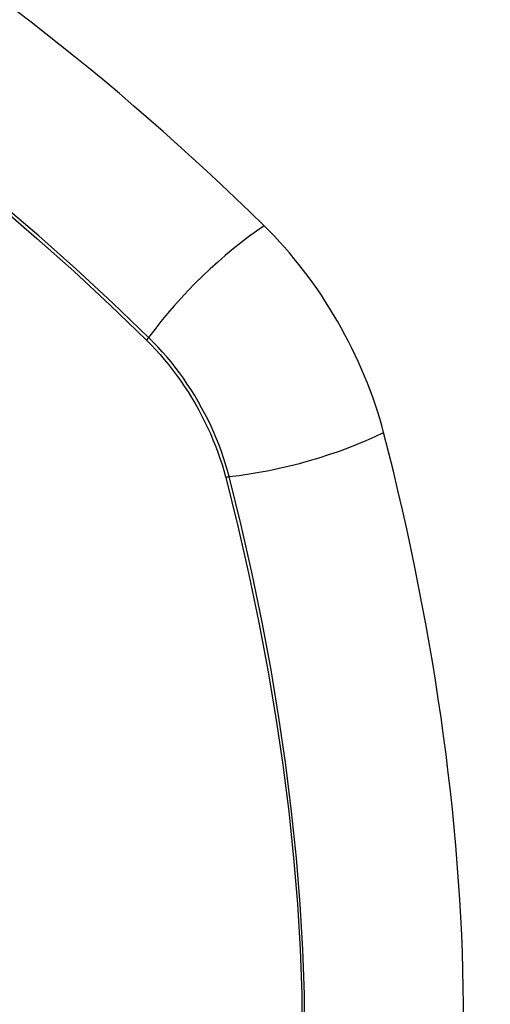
# Model space of a CAD drawing. Header units: inches. Extents: x 532.4 to 626.5, y 208.9 to 290.2.
# Tile 71 of 122: x 575.964 to 576.267, y 245.455 to 246.089. Entities that reach past the tile are written whole.
import ezdxf

# ---------------------------------------------------------------- set-up
doc = ezdxf.new("R2010")
doc.units = ezdxf.units.IN
doc.header["$MEASUREMENT"] = 0
doc.layers.add('Visible Edges(ANSI)', color=7, linetype='Continuous', lineweight=25)
doc.layers.add('Visible Tangent Edges(ANSI)', color=7, linetype='Continuous', lineweight=25)

msp = doc.modelspace()

# ---------------------------------------------------------------- linework, layer by layer
at = {"layer": 'Visible Edges(ANSI)'}
for centre, major_axis, start_param, end_param in [((575.81827, 245.12966), (-0.64961, 1.12515), 5.161526, 5.834048), ((576.08006, 245.84335), (0.08858, -0.15343), 1.121659, 2.019933), ((575.33109, 245.97348), (-0.64961, 1.12515), 3.59073, 4.263252)]:
    msp.add_ellipse(centre, major_axis=major_axis, ratio=0.57735, start_param=start_param, end_param=end_param, dxfattribs=at)
at = {"layer": 'Visible Tangent Edges(ANSI)'}
for p, q in [((576.04553, 245.88252), (576.04586, 245.88219)), ((576.0966, 245.79432), (576.09672, 245.79386))]:
    msp.add_line(p, q, dxfattribs=at)
at = {"layer": 'Visible Tangent Edges(ANSI)', "flags": 128}
for points in [[(575.78076, 246.09188), (575.80526, 246.07655), (575.82976, 246.06043), (575.85424, 246.04351), (575.87866, 246.02583), (575.90299, 246.0074), (575.92721, 245.98824), (575.95128, 245.96839), (575.97517, 245.94786), (575.99886, 245.92669), (576.02232, 245.90491), (576.04553, 245.88252)], [(576.04711, 245.88412), (576.02379, 245.9065), (576.00023, 245.9283), (575.97643, 245.94946), (575.95244, 245.96998), (575.92828, 245.98983), (575.90397, 246.00898), (575.87955, 246.0274), (575.85505, 246.04509), (575.83049, 246.06201), (575.80592, 246.07815), (575.78135, 246.0935)], [(576.04586, 245.88219), (576.04876, 245.87926), (576.05161, 245.87623), (576.05441, 245.87311), (576.05717, 245.8699), (576.05987, 245.8666), (576.06251, 245.86323), (576.06509, 245.85978), (576.06761, 245.85626), (576.07006, 245.85267), (576.07243, 245.84902), (576.07474, 245.84532), (576.07696, 245.84156), (576.0791, 245.83776), (576.08116, 245.83391), (576.08313, 245.83003), (576.08502, 245.82611), (576.08681, 245.82217), (576.08851, 245.81821), (576.09011, 245.81424), (576.09161, 245.81025), (576.09301, 245.80626), (576.09431, 245.80227), (576.09551, 245.79829), (576.0966, 245.79432)], [(576.0989, 245.79443), (576.09782, 245.79849), (576.09663, 245.80256), (576.09533, 245.80663), (576.09392, 245.81071), (576.09241, 245.81479), (576.09079, 245.81886), (576.08907, 245.82291), (576.08724, 245.82695), (576.08533, 245.83095), (576.08332, 245.83492), (576.08121, 245.83886), (576.07902, 245.84275), (576.07675, 245.8466), (576.07439, 245.85038), (576.07196, 245.85411), (576.06944, 245.85777), (576.06686, 245.86137), (576.06421, 245.86488), (576.0615, 245.86832), (576.05873, 245.87167), (576.0559, 245.87493), (576.05302, 245.8781), (576.05009, 245.88116), (576.04711, 245.88412)], [(576.09672, 245.79386), (576.10449, 245.7626), (576.11161, 245.73148), (576.11808, 245.70051), (576.12388, 245.66972), (576.12902, 245.63913), (576.13349, 245.60878), (576.13728, 245.57867), (576.14039, 245.54883), (576.14282, 245.51927), (576.14456, 245.49004), (576.14561, 245.46117), (576.14597, 245.43269)], [(576.14766, 245.43232), (576.14731, 245.46088), (576.14627, 245.48981), (576.14455, 245.51911), (576.14216, 245.54874), (576.13909, 245.57866), (576.13535, 245.60883), (576.13093, 245.63926), (576.12584, 245.66993), (576.1201, 245.7008), (576.11368, 245.73186), (576.10662, 245.76308), (576.0989, 245.79443)]]:
    msp.add_lwpolyline(points, dxfattribs=at)
at = {"layer": 'Visible Tangent Edges(ANSI)'}
for centre, major_axis, ratio, start_param, end_param in [((575.71253, 245.63116), (-0.17318, 0.29996), 0.57735, 5.05527, 10.652693), ((576.10565, 245.8883), (-0.08271, -0.08432), 0.354513, 4.18549, 5.093849), ((576.05199, 245.88447), (-0.00686, -0.00706), 0.356312, 5.09202, 5.355727), ((576.13178, 245.84303), (-0.11437, -0.02947), 0.354513, 1.189336, 2.097696), ((576.10164, 245.79848), (-0.00954, -0.00241), 0.356312, 0.927458, 1.191165)]:
    msp.add_ellipse(centre, major_axis=major_axis, ratio=ratio, start_param=start_param, end_param=end_param, dxfattribs=at)
msp.add_ellipse((575.71313, 245.6315), major_axis=(-0.17111, 0.29637), ratio=0.57735, dxfattribs=at)

doc.saveas('drawing.dxf')
